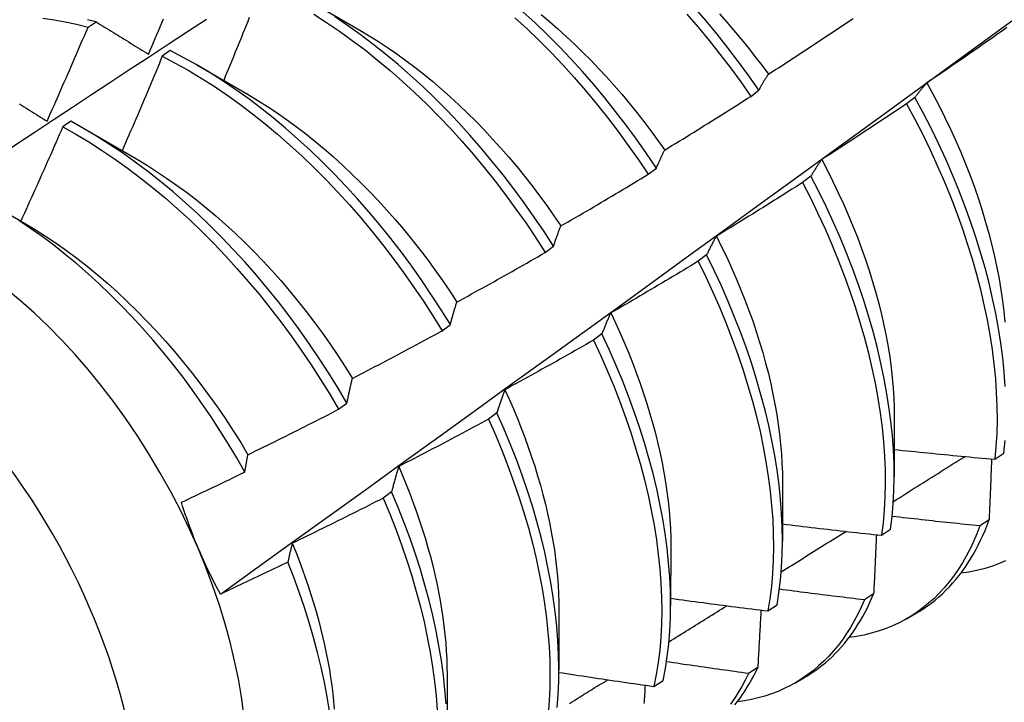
# Model space of a CAD drawing. Header units: inches. Extents: x 23 to 668, y 73 to 305.
# Tile 107 of 148: x 616.491 to 616.797, y 261.745 to 261.957. Entities that reach past the tile are written whole.
import ezdxf

# ---------------------------------------------------------------- set-up
doc = ezdxf.new("R2010")
doc.units = ezdxf.units.IN
doc.header["$MEASUREMENT"] = 0
doc.layers.add('Visible Edges(ANSI)', color=7, linetype='Continuous', lineweight=25)
doc.layers.add('Visible Tangent Edges(ANSI)', color=7, linetype='Continuous', lineweight=25)

msp = doc.modelspace()

# ---------------------------------------------------------------- linework, layer by layer
at = {"layer": 'Visible Edges(ANSI)'}
for p, q in [((616.58062, 261.96336), (616.59659, 261.95412)), ((616.51193, 261.95507), (616.51442, 261.95675)), ((616.53753, 261.94779), (616.53505, 261.94603)), ((616.54583, 261.94332), (616.56179, 261.93408)), ((616.71825, 261.93355), (616.7208, 261.9355)), ((616.76937, 261.9332), (616.76678, 261.93124)), ((616.50653, 261.92578), (616.50405, 261.92402)), ((616.51103, 261.92328), (616.52699, 261.91404)), ((616.6863, 261.90926), (616.68886, 261.9112)), ((616.73698, 261.90868), (616.73439, 261.90672)), ((616.48405, 261.89871), (616.49219, 261.894)), ((616.65427, 261.88491), (616.65684, 261.88686)), ((616.7045, 261.88414), (616.7019, 261.88217)), ((616.62216, 261.86051), (616.62473, 261.86246)), ((616.67192, 261.85957), (616.66931, 261.85761)), ((616.58996, 261.83607), (616.59254, 261.83802)), ((616.63924, 261.83499), (616.63662, 261.83302)), ((616.76294, 261.83349), (616.76291, 261.81503)), ((616.79424, 261.82052), (616.79705, 261.82242)), ((616.72814, 261.81345), (616.72812, 261.79499)), ((616.60646, 261.81039), (616.60383, 261.80842)), ((616.79245, 261.80161), (616.78958, 261.79976)), ((616.75897, 261.79684), (616.7618, 261.79873)), ((616.69334, 261.79341), (616.69332, 261.77495)), ((616.7565, 261.77856), (616.75362, 261.77672)), ((616.7236, 261.77326), (616.72643, 261.77514)), ((616.65854, 261.77337), (616.65852, 261.75491)), ((616.76679, 261.77085), (616.76958, 261.77245)), ((616.72043, 261.75562), (616.71754, 261.75379)), ((616.62374, 261.75333), (616.62372, 261.73488)), ((616.73199, 261.75081), (616.73478, 261.75241)), ((616.6881, 261.74977), (616.69094, 261.75164))]:
    msp.add_line(p, q, dxfattribs=at)
at = {"layer": 'Visible Edges(ANSI)', "flags": 128}
for points in [[(616.7208, 261.9355), (616.71768, 261.93995), (616.71447, 261.94434), (616.71117, 261.94865), (616.7078, 261.95288), (616.70436, 261.95702), (616.70084, 261.96107)], [(616.45336, 261.89459), (616.45932, 261.89856), (616.46529, 261.90253), (616.47125, 261.9065), (616.47722, 261.91046), (616.48318, 261.91441), (616.48915, 261.91836), (616.49512, 261.92231), (616.50108, 261.92625), (616.50705, 261.93019), (616.51302, 261.93412), (616.51899, 261.93805), (616.52496, 261.94198), (616.53094, 261.94589), (616.53691, 261.94981), (616.54288, 261.95372), (616.54886, 261.95763)], [(616.49789, 261.95789), (616.50135, 261.95739), (616.50485, 261.95676), (616.50837, 261.95598), (616.51193, 261.95507)], [(616.51442, 261.95675), (616.51178, 261.95743)], [(616.53079, 261.94667), (616.53131, 261.94789), (616.53183, 261.94911), (616.53234, 261.95033), (616.53286, 261.95155), (616.53338, 261.95278), (616.53389, 261.954), (616.53441, 261.95522), (616.53492, 261.95645), (616.53543, 261.95767)], [(616.56214, 261.95809), (616.56164, 261.95687), (616.56115, 261.95564), (616.56065, 261.95441), (616.56016, 261.95319), (616.55966, 261.95196), (616.55917, 261.95074), (616.55867, 261.94951), (616.55817, 261.94829), (616.55767, 261.94706), (616.55717, 261.94584), (616.55667, 261.94461), (616.55617, 261.94339), (616.55567, 261.94216), (616.55517, 261.94094), (616.55466, 261.93972), (616.55416, 261.93849)], [(616.5822, 261.95914), (616.58622, 261.95657), (616.59022, 261.95385), (616.5942, 261.95099), (616.59816, 261.94799), (616.60208, 261.94486), (616.60597, 261.94161), (616.60982, 261.93822), (616.61362, 261.93471), (616.61738, 261.93109), (616.62108, 261.92735), (616.62473, 261.92351), (616.62831, 261.91956), (616.63183, 261.91552), (616.63527, 261.91138), (616.63865, 261.90716), (616.64194, 261.90285), (616.64516, 261.89846), (616.64829, 261.89401), (616.65133, 261.88949), (616.65427, 261.88491)], [(616.65684, 261.88686), (616.65389, 261.89143), (616.65084, 261.89595), (616.6477, 261.9004), (616.64448, 261.90478), (616.64118, 261.90908), (616.6378, 261.9133), (616.63435, 261.91743), (616.63083, 261.92147), (616.62724, 261.92541), (616.62359, 261.92924), (616.61988, 261.93297), (616.61612, 261.93658), (616.61231, 261.94008), (616.60846, 261.94346), (616.60457, 261.94671), (616.60064, 261.94983), (616.59669, 261.95281), (616.59271, 261.95566), (616.5887, 261.95837)], [(616.64484, 261.95805), (616.64865, 261.95454), (616.6524, 261.95091), (616.6561, 261.94717), (616.65974, 261.94332), (616.66332, 261.93937), (616.66683, 261.93532), (616.67027, 261.93117), (616.67364, 261.92694), (616.67693, 261.92263), (616.68014, 261.91824), (616.68327, 261.91378), (616.6863, 261.90926)], [(616.68886, 261.9112), (616.68582, 261.91572), (616.68269, 261.92018), (616.67947, 261.92456), (616.67618, 261.92887), (616.6728, 261.93309), (616.66935, 261.93723), (616.66583, 261.94127), (616.66225, 261.94521), (616.6586, 261.94906), (616.6549, 261.95279), (616.65115, 261.95641), (616.64734, 261.95992)], [(616.65299, 261.95902), (616.65562, 261.95681), (616.65823, 261.95454), (616.66082, 261.9522), (616.66338, 261.9498), (616.66591, 261.94734), (616.66842, 261.94482), (616.67089, 261.94225), (616.67333, 261.93962), (616.67574, 261.93693), (616.67811, 261.93419), (616.68044, 261.93141), (616.68273, 261.92857), (616.68498, 261.9257), (616.68719, 261.92278), (616.68935, 261.91982), (616.69147, 261.91683)], [(616.69833, 261.95917), (616.70184, 261.95511), (616.70528, 261.95096), (616.70864, 261.94673), (616.71193, 261.94241), (616.71513, 261.93802), (616.71825, 261.93355)], [(616.70849, 261.95922), (616.71077, 261.95666), (616.71302, 261.95406), (616.71524, 261.95141), (616.71742, 261.94873), (616.71956, 261.946), (616.72167, 261.94324), (616.72373, 261.94044)], [(616.72373, 261.94044), (616.72484, 261.94115), (616.72594, 261.94186), (616.72705, 261.94257), (616.72815, 261.94329), (616.72926, 261.944), (616.73036, 261.94472), (616.73147, 261.94544), (616.73257, 261.94616), (616.73367, 261.94688), (616.73477, 261.9476), (616.73587, 261.94832), (616.73697, 261.94904), (616.73807, 261.94977), (616.73917, 261.95049), (616.74027, 261.95122), (616.74136, 261.95194), (616.74246, 261.95267), (616.74356, 261.9534), (616.74465, 261.95413), (616.74575, 261.95486), (616.74684, 261.95559), (616.74793, 261.95633), (616.74902, 261.95706), (616.75012, 261.95779)], [(616.49918, 261.92584), (616.49972, 261.92705), (616.50026, 261.92827), (616.5008, 261.92948), (616.50134, 261.9307), (616.50188, 261.93191), (616.50241, 261.93313), (616.50295, 261.93435), (616.50348, 261.93556), (616.50402, 261.93678), (616.50455, 261.938), (616.50508, 261.93921), (616.50562, 261.94043), (616.50615, 261.94165), (616.50668, 261.94287), (616.50721, 261.94409), (616.50773, 261.94531), (616.50826, 261.94652), (616.50879, 261.94774), (616.50931, 261.94896), (616.50984, 261.95018), (616.51036, 261.9514), (616.51089, 261.95262), (616.51141, 261.95385), (616.51193, 261.95507)], [(616.51442, 261.95675), (616.51509, 261.95634), (616.51576, 261.95592), (616.51644, 261.95551), (616.51711, 261.95509), (616.51779, 261.95467), (616.51846, 261.95426), (616.51914, 261.95384), (616.51982, 261.95342), (616.5205, 261.953), (616.52118, 261.95259), (616.52186, 261.95217), (616.52254, 261.95175), (616.52323, 261.95133), (616.52391, 261.9509), (616.52459, 261.95048), (616.52528, 261.95006), (616.52596, 261.94964), (616.52665, 261.94922), (616.52734, 261.94879), (616.52803, 261.94837), (616.52872, 261.94794), (616.52941, 261.94752), (616.5301, 261.94709), (616.53079, 261.94667)], [(616.55315, 261.77853), (616.56445, 261.78666), (616.57574, 261.79478), (616.58703, 261.80291), (616.5983, 261.81104), (616.60957, 261.81917), (616.62082, 261.82729), (616.63206, 261.83542), (616.6433, 261.84354), (616.65452, 261.85166), (616.66573, 261.85978), (616.67694, 261.8679), (616.68813, 261.87602), (616.69931, 261.88414), (616.71049, 261.89225), (616.72165, 261.90036), (616.73281, 261.90847), (616.74395, 261.91657), (616.75509, 261.92468), (616.76622, 261.93278), (616.77734, 261.94088), (616.78845, 261.94897), (616.79955, 261.95706)], [(616.79801, 261.95496), (616.79693, 261.9542), (616.79585, 261.95344), (616.79478, 261.95268), (616.7937, 261.95192), (616.79262, 261.95116), (616.79154, 261.95041), (616.79045, 261.94965), (616.78937, 261.9489), (616.78829, 261.94815), (616.78721, 261.94739), (616.78612, 261.94664), (616.78504, 261.94589), (616.78395, 261.94514), (616.78287, 261.94439), (616.78178, 261.94365), (616.78069, 261.9429), (616.77961, 261.94216), (616.77852, 261.94141), (616.77743, 261.94067), (616.77634, 261.93993), (616.77525, 261.93919), (616.77416, 261.93845), (616.77307, 261.93771)], [(616.59659, 261.95412), (616.59946, 261.95242), (616.60233, 261.95063), (616.60518, 261.94876), (616.60803, 261.9468), (616.61086, 261.94476), (616.61367, 261.94264), (616.61647, 261.94044), (616.61924, 261.93817), (616.62199, 261.93582), (616.62472, 261.93339), (616.62742, 261.9309), (616.63009, 261.92833), (616.63273, 261.9257), (616.63533, 261.92301), (616.6379, 261.92026), (616.64044, 261.91745), (616.64293, 261.91458), (616.64539, 261.91166), (616.6478, 261.90869), (616.65016, 261.90567), (616.65248, 261.90261), (616.65475, 261.8995), (616.65697, 261.89635), (616.65914, 261.89317)], [(616.53505, 261.94603), (616.53454, 261.94481), (616.53403, 261.94358), (616.53351, 261.94235), (616.533, 261.94112), (616.53249, 261.93989), (616.53197, 261.93866), (616.53146, 261.93743), (616.53094, 261.93621), (616.53042, 261.93498), (616.5299, 261.93375), (616.52938, 261.93252), (616.52886, 261.9313), (616.52834, 261.93007), (616.52782, 261.92885), (616.5273, 261.92762), (616.52678, 261.92639), (616.52625, 261.92517), (616.52573, 261.92394), (616.5252, 261.92272), (616.52468, 261.92149), (616.52415, 261.92027), (616.52362, 261.91905), (616.52309, 261.91782), (616.52257, 261.9166)], [(616.53505, 261.94603), (616.53909, 261.94393), (616.54313, 261.94166), (616.54716, 261.93925), (616.55118, 261.93668), (616.55519, 261.93397), (616.55917, 261.93112), (616.56313, 261.92814), (616.56705, 261.92502), (616.57094, 261.92176), (616.57479, 261.91839), (616.5786, 261.91489), (616.58236, 261.91127), (616.58606, 261.90754), (616.58971, 261.9037), (616.5933, 261.89976), (616.59682, 261.89572), (616.60027, 261.89159), (616.60365, 261.88737), (616.60695, 261.88307), (616.61017, 261.87869), (616.6133, 261.87424), (616.61635, 261.86972), (616.6193, 261.86514), (616.62216, 261.86051)], [(616.62473, 261.86246), (616.62187, 261.86709), (616.61891, 261.87166), (616.61586, 261.87618), (616.61272, 261.88062), (616.60949, 261.885), (616.60618, 261.88929), (616.6028, 261.89351), (616.59934, 261.89763), (616.59582, 261.90166), (616.59222, 261.9056), (616.58857, 261.90943), (616.58486, 261.91315), (616.5811, 261.91676), (616.57729, 261.92025), (616.57343, 261.92362), (616.56954, 261.92686), (616.56561, 261.92997), (616.56165, 261.93295), (616.55767, 261.93579), (616.55366, 261.93848), (616.54964, 261.94104), (616.54561, 261.94344), (616.54157, 261.94569), (616.53753, 261.94779)], [(616.7208, 261.9355), (616.72092, 261.93571), (616.72104, 261.93593), (616.72115, 261.93615), (616.72127, 261.93636), (616.72139, 261.93658), (616.72151, 261.93679), (616.72163, 261.937), (616.72175, 261.93721), (616.72187, 261.93742), (616.72199, 261.93763), (616.72211, 261.93784), (616.72223, 261.93805), (616.72235, 261.93825), (616.72248, 261.93846), (616.7226, 261.93866), (616.72272, 261.93886), (616.72285, 261.93906), (616.72297, 261.93926), (616.7231, 261.93946), (616.72322, 261.93966), (616.72335, 261.93985), (616.72348, 261.94005), (616.7236, 261.94024), (616.72373, 261.94044)], [(616.77307, 261.93771), (616.7729, 261.93753), (616.77274, 261.93735), (616.77259, 261.93718), (616.77243, 261.937), (616.77227, 261.93682), (616.77211, 261.93664), (616.77195, 261.93645), (616.7718, 261.93627), (616.77164, 261.93609), (616.77149, 261.9359), (616.77133, 261.93572), (616.77118, 261.93553), (616.77102, 261.93534), (616.77087, 261.93515), (616.77072, 261.93496), (616.77057, 261.93477), (616.77041, 261.93458), (616.77026, 261.93438), (616.77011, 261.93419), (616.76996, 261.93399), (616.76981, 261.93379), (616.76967, 261.9336), (616.76952, 261.9334), (616.76937, 261.9332)], [(616.77307, 261.93771), (616.77501, 261.93415), (616.77689, 261.93057), (616.77869, 261.92698), (616.78042, 261.92337), (616.78206, 261.91974), (616.78364, 261.91612), (616.78513, 261.91248), (616.78654, 261.90885), (616.78787, 261.90522), (616.78912, 261.9016), (616.79029, 261.89799), (616.79137, 261.89439), (616.79238, 261.8908), (616.7933, 261.88724), (616.79413, 261.8837), (616.79488, 261.88019), (616.79555, 261.87671), (616.79612, 261.87327), (616.79661, 261.86986), (616.79702, 261.8665), (616.79733, 261.86318)], [(616.56178, 261.93408), (616.56479, 261.93229), (616.56778, 261.9304), (616.57077, 261.92842), (616.57375, 261.92634), (616.5767, 261.92418), (616.57964, 261.92193), (616.58256, 261.91959), (616.58546, 261.91717), (616.58834, 261.91468), (616.59118, 261.9121), (616.59399, 261.90946), (616.59678, 261.90674), (616.59952, 261.90395), (616.60223, 261.90109), (616.6049, 261.89818), (616.60753, 261.8952), (616.61011, 261.89216), (616.61265, 261.88906), (616.61514, 261.88591), (616.61757, 261.88271), (616.61995, 261.87947), (616.62227, 261.87617), (616.62453, 261.87284), (616.62674, 261.86946)], [(616.69147, 261.91683), (616.69259, 261.91751), (616.69371, 261.9182), (616.69484, 261.91888), (616.69596, 261.91957), (616.69708, 261.92026), (616.6982, 261.92095), (616.69932, 261.92164), (616.70044, 261.92234), (616.70155, 261.92303), (616.70267, 261.92372), (616.70379, 261.92442), (616.7049, 261.92512), (616.70602, 261.92581), (616.70713, 261.92651), (616.70825, 261.92721), (616.70936, 261.92791), (616.71048, 261.92861), (616.71159, 261.92932), (616.7127, 261.93002), (616.71381, 261.93073), (616.71492, 261.93143), (616.71603, 261.93214), (616.71714, 261.93285), (616.71825, 261.93355)], [(616.79748, 261.84322), (616.79716, 261.84762), (616.79671, 261.8521), (616.79612, 261.85664), (616.7954, 261.86124), (616.79455, 261.86589), (616.79356, 261.87059), (616.79245, 261.87533), (616.7912, 261.8801), (616.78982, 261.88491), (616.78832, 261.88973), (616.78669, 261.89457), (616.78494, 261.89943), (616.78306, 261.90429), (616.78107, 261.90914), (616.77895, 261.91399), (616.77672, 261.91883), (616.77438, 261.92365), (616.77193, 261.92844), (616.76937, 261.9332)], [(616.49054, 261.93118), (616.4912, 261.93077), (616.49186, 261.93036), (616.49252, 261.92996), (616.49319, 261.92955), (616.49385, 261.92914), (616.49451, 261.92873), (616.49518, 261.92832), (616.49584, 261.9279), (616.49651, 261.92749), (616.49717, 261.92708), (616.49784, 261.92667), (616.49851, 261.92625), (616.49918, 261.92584)], [(616.76678, 261.93124), (616.76569, 261.9305), (616.76459, 261.92977), (616.7635, 261.92903), (616.7624, 261.9283), (616.76131, 261.92757), (616.76021, 261.92684), (616.75911, 261.92611), (616.75801, 261.92538), (616.75691, 261.92465), (616.75581, 261.92392), (616.75471, 261.9232), (616.75361, 261.92247), (616.75251, 261.92175), (616.75141, 261.92103), (616.7503, 261.92031), (616.7492, 261.91958), (616.7481, 261.91887), (616.74699, 261.91815), (616.74589, 261.91743), (616.74478, 261.91671), (616.74367, 261.916), (616.74256, 261.91528), (616.74146, 261.91457), (616.74035, 261.91386)], [(616.76678, 261.93124), (616.76934, 261.92648), (616.77178, 261.92168), (616.77411, 261.91686), (616.77633, 261.91203), (616.77844, 261.90718), (616.78042, 261.90232), (616.78229, 261.89746), (616.78403, 261.89261), (616.78565, 261.88776), (616.78715, 261.88294), (616.78851, 261.87814), (616.78975, 261.87337), (616.79086, 261.86863), (616.79183, 261.86394), (616.79268, 261.85929), (616.79339, 261.85469), (616.79396, 261.85016), (616.79441, 261.84569), (616.79471, 261.84129), (616.79489, 261.83696), (616.79493, 261.83272), (616.79483, 261.82856), (616.7946, 261.82449), (616.79424, 261.82052)], [(616.50405, 261.92402), (616.50352, 261.92279), (616.50298, 261.92156), (616.50245, 261.92034), (616.50191, 261.91912), (616.50137, 261.91789), (616.50083, 261.91667), (616.5003, 261.91544), (616.49976, 261.91422), (616.49921, 261.913), (616.49867, 261.91177), (616.49813, 261.91055), (616.49759, 261.90933), (616.49704, 261.90811), (616.4965, 261.90689), (616.49595, 261.90566), (616.49541, 261.90444), (616.49486, 261.90322), (616.49431, 261.902), (616.49376, 261.90078), (616.49321, 261.89956), (616.49266, 261.89834), (616.49211, 261.89712), (616.49156, 261.89591), (616.49101, 261.89469)], [(616.50405, 261.92402), (616.50809, 261.92176), (616.51213, 261.91935), (616.51615, 261.9168), (616.52015, 261.9141), (616.52413, 261.91126), (616.52809, 261.90828), (616.53202, 261.90516), (616.53591, 261.90192), (616.53977, 261.89855), (616.54358, 261.89506), (616.54734, 261.89145), (616.55105, 261.88772), (616.5547, 261.88389), (616.55829, 261.87996), (616.56182, 261.87593), (616.56527, 261.8718), (616.56865, 261.86758), (616.57196, 261.86329), (616.57518, 261.85891), (616.57832, 261.85446), (616.58137, 261.84995), (616.58433, 261.84537), (616.5872, 261.84074), (616.58996, 261.83607)], [(616.59254, 261.83802), (616.58977, 261.8427), (616.5869, 261.84732), (616.58393, 261.85189), (616.58087, 261.8564), (616.57773, 261.86085), (616.5745, 261.86522), (616.57119, 261.86951), (616.5678, 261.87372), (616.56434, 261.87784), (616.56081, 261.88186), (616.55721, 261.88579), (616.55355, 261.88961), (616.54984, 261.89333), (616.54608, 261.89693), (616.54226, 261.90041), (616.53841, 261.90377), (616.53451, 261.90701), (616.53058, 261.91011), (616.52662, 261.91308), (616.52263, 261.91591), (616.51863, 261.9186), (616.51461, 261.92114), (616.51057, 261.92354), (616.50653, 261.92578)], [(616.68886, 261.9112), (616.68896, 261.91145), (616.68907, 261.9117), (616.68917, 261.91194), (616.68928, 261.91218), (616.68938, 261.91243), (616.68949, 261.91267), (616.6896, 261.91291), (616.6897, 261.91315), (616.68981, 261.91339), (616.68992, 261.91362), (616.69002, 261.91386), (616.69013, 261.91409), (616.69024, 261.91433), (616.69035, 261.91456), (616.69046, 261.91479), (616.69057, 261.91502), (616.69068, 261.91525), (616.69079, 261.91548), (616.6909, 261.91571), (616.69102, 261.91593), (616.69113, 261.91616), (616.69124, 261.91638), (616.69135, 261.9166), (616.69147, 261.91683)], [(616.52699, 261.91404), (616.53013, 261.91217), (616.53327, 261.91019), (616.53639, 261.90811), (616.5395, 261.90593), (616.5426, 261.90366), (616.54567, 261.9013), (616.54872, 261.89884), (616.55174, 261.89629), (616.55473, 261.89366), (616.55769, 261.89094), (616.56062, 261.88814), (616.56351, 261.88527), (616.56635, 261.88231), (616.56915, 261.87928), (616.57191, 261.87618), (616.57462, 261.87302), (616.57728, 261.86979), (616.57988, 261.8665), (616.58243, 261.86315), (616.58492, 261.85976), (616.58735, 261.85631), (616.58972, 261.85282), (616.59203, 261.84929), (616.59426, 261.84571)], [(616.74035, 261.91386), (616.7402, 261.91365), (616.74006, 261.91345), (616.73991, 261.91324), (616.73976, 261.91304), (616.73962, 261.91283), (616.73948, 261.91262), (616.73933, 261.91241), (616.73919, 261.9122), (616.73905, 261.91199), (616.73891, 261.91177), (616.73877, 261.91156), (616.73863, 261.91135), (616.73849, 261.91113), (616.73835, 261.91091), (616.73821, 261.91069), (616.73807, 261.91047), (616.73793, 261.91025), (616.73779, 261.91003), (616.73766, 261.90981), (616.73752, 261.90959), (616.73739, 261.90936), (616.73725, 261.90914), (616.73712, 261.90891), (616.73698, 261.90868)], [(616.74035, 261.91386), (616.74214, 261.91043), (616.74386, 261.907), (616.74551, 261.90354), (616.7471, 261.90008), (616.74862, 261.89661), (616.75006, 261.89314), (616.75144, 261.88967), (616.75274, 261.8862), (616.75396, 261.88273), (616.75512, 261.87927), (616.75619, 261.87583), (616.7572, 261.8724), (616.75812, 261.86899), (616.75896, 261.86559), (616.75973, 261.86223), (616.76041, 261.85889), (616.76101, 261.85558), (616.76153, 261.8523), (616.76197, 261.84906), (616.76233, 261.84586), (616.7626, 261.8427), (616.7628, 261.83958), (616.76291, 261.83651), (616.76294, 261.83349)], [(616.65914, 261.89317), (616.66028, 261.89382), (616.66141, 261.89448), (616.66255, 261.89514), (616.66369, 261.89581), (616.66483, 261.89647), (616.66596, 261.89713), (616.6671, 261.8978), (616.66823, 261.89846), (616.66937, 261.89913), (616.6705, 261.8998), (616.67163, 261.90047), (616.67276, 261.90114), (616.6739, 261.90181), (616.67503, 261.90248), (616.67616, 261.90315), (616.67729, 261.90383), (616.67842, 261.9045), (616.67954, 261.90518), (616.68067, 261.90586), (616.6818, 261.90653), (616.68293, 261.90721), (616.68405, 261.90789), (616.68518, 261.90857), (616.6863, 261.90926)], [(616.7618, 261.79873), (616.76228, 261.80261), (616.76262, 261.8066), (616.76284, 261.81068), (616.76291, 261.81485), (616.76286, 261.8191), (616.76267, 261.82344), (616.76234, 261.82785), (616.76188, 261.83233), (616.76128, 261.83687), (616.76056, 261.84148), (616.75969, 261.84613), (616.7587, 261.85083), (616.75758, 261.85557), (616.75632, 261.86035), (616.75494, 261.86515), (616.75343, 261.86998), (616.75179, 261.87482), (616.75003, 261.87968), (616.74815, 261.88454), (616.74615, 261.88939), (616.74403, 261.89424), (616.74179, 261.89908), (616.73944, 261.90389), (616.73698, 261.90868)], [(616.73439, 261.90672), (616.73328, 261.90601), (616.73217, 261.9053), (616.73105, 261.90459), (616.72994, 261.90389), (616.72883, 261.90318), (616.72771, 261.90248), (616.7266, 261.90178), (616.72548, 261.90107), (616.72437, 261.90037), (616.72325, 261.89967), (616.72213, 261.89897), (616.72101, 261.89828), (616.71989, 261.89758), (616.71878, 261.89688), (616.71766, 261.89619), (616.71653, 261.8955), (616.71541, 261.8948), (616.71429, 261.89411), (616.71317, 261.89342), (616.71205, 261.89273), (616.71092, 261.89204), (616.7098, 261.89135), (616.70867, 261.89067), (616.70755, 261.88998)], [(616.73439, 261.90672), (616.73684, 261.90193), (616.73918, 261.89711), (616.74141, 261.89227), (616.74352, 261.88742), (616.74551, 261.88257), (616.74738, 261.87771), (616.74913, 261.87286), (616.75076, 261.86801), (616.75226, 261.86319), (616.75364, 261.85838), (616.75488, 261.85361), (616.756, 261.84887), (616.75698, 261.84417), (616.75783, 261.83952), (616.75855, 261.83493), (616.75913, 261.83039), (616.75958, 261.82591), (616.7599, 261.82151), (616.76008, 261.81718), (616.76013, 261.81293), (616.76004, 261.80876), (616.75982, 261.80469), (616.75946, 261.80072), (616.75897, 261.79684)], [(616.56074, 261.81654), (616.55825, 261.82091), (616.55567, 261.82524), (616.553, 261.82952), (616.55025, 261.83374), (616.54741, 261.83791), (616.5445, 261.84202), (616.5415, 261.84606), (616.53845, 261.85001), (616.53532, 261.85389), (616.53214, 261.85767), (616.5289, 261.86136), (616.5256, 261.86496), (616.52226, 261.86845), (616.51886, 261.87185), (616.51541, 261.87513), (616.51193, 261.87831), (616.5084, 261.88138), (616.50484, 261.88433), (616.50125, 261.88716), (616.49764, 261.88985), (616.49401, 261.89241), (616.49037, 261.89484)], [(616.49219, 261.894), (616.49547, 261.89205), (616.49874, 261.88998), (616.502, 261.88781), (616.50524, 261.88552), (616.50845, 261.88313), (616.51165, 261.88064), (616.51482, 261.87804), (616.51796, 261.87535), (616.52106, 261.87256), (616.52413, 261.86968), (616.52717, 261.86671), (616.53016, 261.86366), (616.5331, 261.86053), (616.536, 261.85732), (616.53885, 261.85404), (616.54164, 261.8507), (616.54438, 261.84729), (616.54706, 261.84382), (616.54968, 261.84029), (616.55223, 261.83671), (616.55471, 261.83308), (616.55712, 261.8294), (616.55946, 261.82569), (616.56172, 261.82193)], [(616.65684, 261.88686), (616.65693, 261.88713), (616.65702, 261.88741), (616.65711, 261.88768), (616.65721, 261.88795), (616.6573, 261.88822), (616.65739, 261.88849), (616.65748, 261.88876), (616.65758, 261.88903), (616.65767, 261.8893), (616.65777, 261.88956), (616.65786, 261.88983), (616.65796, 261.89009), (616.65805, 261.89035), (616.65815, 261.89062), (616.65825, 261.89088), (616.65834, 261.89113), (616.65844, 261.89139), (616.65854, 261.89165), (616.65864, 261.8919), (616.65874, 261.89216), (616.65884, 261.89241), (616.65894, 261.89267), (616.65904, 261.89292), (616.65914, 261.89317)], [(616.70755, 261.88998), (616.70742, 261.88975), (616.70728, 261.88952), (616.70715, 261.88929), (616.70702, 261.88905), (616.70689, 261.88882), (616.70676, 261.88858), (616.70663, 261.88834), (616.7065, 261.8881), (616.70637, 261.88786), (616.70624, 261.88762), (616.70611, 261.88738), (616.70599, 261.88714), (616.70586, 261.88689), (616.70573, 261.88665), (616.70561, 261.8864), (616.70548, 261.88615), (616.70536, 261.88591), (616.70523, 261.88566), (616.70511, 261.88541), (616.70499, 261.88516), (616.70486, 261.8849), (616.70474, 261.88465), (616.70462, 261.88439), (616.7045, 261.88414)], [(616.70755, 261.88998), (616.70919, 261.8867), (616.71076, 261.88341), (616.71228, 261.88011), (616.71373, 261.87681), (616.71511, 261.8735), (616.71643, 261.87019), (616.71768, 261.86689), (616.71887, 261.86358), (616.71998, 261.86029), (616.72102, 261.857), (616.72199, 261.85373), (616.72289, 261.85047), (616.72373, 261.84723), (616.72449, 261.84401), (616.72517, 261.84081), (616.72579, 261.83764), (616.72633, 261.83449), (616.72681, 261.83137), (616.72721, 261.82829), (616.72754, 261.82524), (616.72779, 261.82223), (616.72798, 261.81926), (616.72809, 261.81633), (616.72812, 261.81345)], [(616.62674, 261.86946), (616.62789, 261.87009), (616.62904, 261.87073), (616.6302, 261.87136), (616.63135, 261.87199), (616.6325, 261.87263), (616.63365, 261.87327), (616.6348, 261.8739), (616.63595, 261.87454), (616.6371, 261.87518), (616.63825, 261.87582), (616.6394, 261.87647), (616.64055, 261.87711), (616.6417, 261.87775), (616.64284, 261.8784), (616.64399, 261.87904), (616.64513, 261.87969), (616.64628, 261.88034), (616.64742, 261.88099), (616.64857, 261.88164), (616.64971, 261.88229), (616.65085, 261.88294), (616.65199, 261.8836), (616.65313, 261.88425), (616.65427, 261.88491)], [(616.72643, 261.77514), (616.72703, 261.77892), (616.7275, 261.78281), (616.72784, 261.7868), (616.72805, 261.79088), (616.72812, 261.79506), (616.72805, 261.79932), (616.72785, 261.80366), (616.72752, 261.80807), (616.72705, 261.81256), (616.72645, 261.81711), (616.72571, 261.82171), (616.72484, 261.82637), (616.72384, 261.83107), (616.72271, 261.83582), (616.72144, 261.84059), (616.72005, 261.8454), (616.71854, 261.85023), (616.71689, 261.85507), (616.71512, 261.85993), (616.71323, 261.86478), (616.71122, 261.86964), (616.7091, 261.87449), (616.70686, 261.87932), (616.7045, 261.88414)], [(616.7019, 261.88217), (616.70077, 261.88149), (616.69964, 261.88081), (616.69851, 261.88013), (616.69738, 261.87945), (616.69625, 261.87877), (616.69512, 261.8781), (616.69399, 261.87742), (616.69286, 261.87675), (616.69173, 261.87607), (616.69059, 261.8754), (616.68946, 261.87473), (616.68833, 261.87406), (616.68719, 261.87339), (616.68605, 261.87272), (616.68492, 261.87205), (616.68378, 261.87138), (616.68264, 261.87072), (616.68151, 261.87005), (616.68037, 261.86939), (616.67923, 261.86873), (616.67809, 261.86807), (616.67695, 261.86741), (616.67581, 261.86675), (616.67467, 261.86609)], [(616.7019, 261.88217), (616.70424, 261.87736), (616.70648, 261.87252), (616.7086, 261.86767), (616.7106, 261.86282), (616.71248, 261.85796), (616.71424, 261.8531), (616.71587, 261.84826), (616.71738, 261.84343), (616.71876, 261.83863), (616.72001, 261.83385), (616.72114, 261.82911), (616.72213, 261.82441), (616.72299, 261.81976), (616.72371, 261.81516), (616.7243, 261.81061), (616.72476, 261.80614), (616.72509, 261.80173), (616.72528, 261.79739), (616.72533, 261.79314), (616.72525, 261.78897), (616.72504, 261.78489), (616.72469, 261.78091), (616.72421, 261.77703), (616.7236, 261.77326)], [(616.62473, 261.86246), (616.62481, 261.86277), (616.62489, 261.86307), (616.62497, 261.86337), (616.62505, 261.86367), (616.62513, 261.86397), (616.62521, 261.86427), (616.62529, 261.86457), (616.62538, 261.86487), (616.62546, 261.86516), (616.62554, 261.86546), (616.62562, 261.86575), (616.62571, 261.86604), (616.62579, 261.86633), (616.62587, 261.86662), (616.62596, 261.86691), (616.62604, 261.8672), (616.62613, 261.86749), (616.62621, 261.86777), (616.6263, 261.86806), (616.62639, 261.86834), (616.62647, 261.86862), (616.62656, 261.8689), (616.62665, 261.86918), (616.62674, 261.86946)], [(616.67467, 261.86609), (616.67455, 261.86583), (616.67443, 261.86557), (616.67431, 261.86531), (616.67419, 261.86505), (616.67407, 261.86478), (616.67395, 261.86452), (616.67384, 261.86425), (616.67372, 261.86398), (616.6736, 261.86372), (616.67349, 261.86345), (616.67337, 261.86318), (616.67326, 261.86291), (616.67314, 261.86264), (616.67303, 261.86236), (616.67292, 261.86209), (616.6728, 261.86181), (616.67269, 261.86154), (616.67258, 261.86126), (616.67247, 261.86098), (616.67236, 261.8607), (616.67225, 261.86042), (616.67214, 261.86014), (616.67203, 261.85986), (616.67192, 261.85957)], [(616.67467, 261.86609), (616.67615, 261.86296), (616.67758, 261.85982), (616.67895, 261.85668), (616.68027, 261.85353), (616.68152, 261.85039), (616.68271, 261.84724), (616.68384, 261.8441), (616.68491, 261.84096), (616.68592, 261.83783), (616.68687, 261.83471), (616.68776, 261.8316), (616.68858, 261.82851), (616.68934, 261.82544), (616.69003, 261.82238), (616.69066, 261.81935), (616.69123, 261.81634), (616.69173, 261.81335), (616.69216, 261.8104), (616.69253, 261.80748), (616.69283, 261.80458), (616.69306, 261.80173), (616.69323, 261.79891), (616.69333, 261.79613), (616.69335, 261.7934)], [(616.59426, 261.84571), (616.59543, 261.84632), (616.5966, 261.84692), (616.59777, 261.84753), (616.59894, 261.84814), (616.6001, 261.84875), (616.60127, 261.84936), (616.60243, 261.84997), (616.6036, 261.85058), (616.60476, 261.85119), (616.60593, 261.85181), (616.60709, 261.85242), (616.60825, 261.85304), (616.60942, 261.85365), (616.61058, 261.85427), (616.61174, 261.85489), (616.6129, 261.85551), (616.61406, 261.85613), (616.61522, 261.85675), (616.61638, 261.85738), (616.61753, 261.858), (616.61869, 261.85863), (616.61985, 261.85925), (616.62101, 261.85988), (616.62216, 261.86051)], [(616.69094, 261.75164), (616.69167, 261.75532), (616.69227, 261.75911), (616.69273, 261.763), (616.69306, 261.767), (616.69325, 261.77109), (616.69332, 261.77527), (616.69324, 261.77953), (616.69304, 261.78388), (616.69269, 261.7883), (616.69222, 261.79279), (616.69161, 261.79734), (616.69086, 261.80195), (616.68999, 261.80661), (616.68898, 261.81131), (616.68784, 261.81606), (616.68657, 261.82084), (616.68517, 261.82565), (616.68364, 261.83048), (616.68199, 261.83532), (616.68022, 261.84018), (616.67832, 261.84503), (616.6763, 261.84989), (616.67417, 261.85474), (616.67192, 261.85957)], [(616.66931, 261.85761), (616.66817, 261.85695), (616.66702, 261.8563), (616.66588, 261.85564), (616.66473, 261.85499), (616.66359, 261.85434), (616.66244, 261.85369), (616.66129, 261.85304), (616.66014, 261.8524), (616.659, 261.85175), (616.65785, 261.8511), (616.6567, 261.85046), (616.65555, 261.84982), (616.6544, 261.84917), (616.65324, 261.84853), (616.65209, 261.84789), (616.65094, 261.84725), (616.64979, 261.84662), (616.64863, 261.84598), (616.64748, 261.84534), (616.64632, 261.84471), (616.64517, 261.84407), (616.64401, 261.84344), (616.64286, 261.84281), (616.6417, 261.84218)], [(616.66931, 261.85761), (616.67155, 261.85277), (616.67368, 261.84792), (616.67568, 261.84307), (616.67757, 261.83821), (616.67934, 261.83335), (616.68098, 261.82851), (616.68249, 261.82368), (616.68388, 261.81887), (616.68514, 261.8141), (616.68627, 261.80935), (616.68727, 261.80465), (616.68814, 261.79999), (616.68887, 261.79539), (616.68947, 261.79084), (616.68994, 261.78636), (616.69027, 261.78195), (616.69047, 261.77761), (616.69053, 261.77335), (616.69046, 261.76917), (616.69025, 261.76509), (616.68991, 261.7611), (616.68944, 261.75722), (616.68884, 261.75344), (616.6881, 261.74977)], [(616.59254, 261.83802), (616.59261, 261.83836), (616.59268, 261.83869), (616.59274, 261.83902), (616.59281, 261.83935), (616.59288, 261.83968), (616.59295, 261.84001), (616.59302, 261.84033), (616.59309, 261.84066), (616.59316, 261.84098), (616.59323, 261.84131), (616.5933, 261.84163), (616.59338, 261.84195), (616.59345, 261.84227), (616.59352, 261.84259), (616.59359, 261.84291), (616.59367, 261.84322), (616.59374, 261.84354), (616.59381, 261.84385), (616.59389, 261.84417), (616.59396, 261.84448), (616.59404, 261.84479), (616.59411, 261.8451), (616.59419, 261.84541), (616.59426, 261.84571)], [(616.6417, 261.84218), (616.64159, 261.84189), (616.64148, 261.8416), (616.64138, 261.84131), (616.64127, 261.84102), (616.64116, 261.84073), (616.64106, 261.84044), (616.64095, 261.84015), (616.64085, 261.83985), (616.64074, 261.83955), (616.64064, 261.83926), (616.64054, 261.83896), (616.64044, 261.83866), (616.64033, 261.83836), (616.64023, 261.83806), (616.64013, 261.83776), (616.64003, 261.83745), (616.63993, 261.83715), (616.63983, 261.83684), (616.63973, 261.83654), (616.63963, 261.83623), (616.63953, 261.83592), (616.63943, 261.83561), (616.63934, 261.8353), (616.63924, 261.83499)], [(616.6417, 261.84218), (616.64305, 261.8392), (616.64434, 261.83622), (616.64559, 261.83323), (616.64678, 261.83024), (616.64791, 261.82726), (616.649, 261.82428), (616.65002, 261.8213), (616.65099, 261.81833), (616.65191, 261.81537), (616.65277, 261.81242), (616.65357, 261.80949), (616.65431, 261.80657), (616.65499, 261.80366), (616.65561, 261.80078), (616.65617, 261.79792), (616.65667, 261.79508), (616.65712, 261.79226), (616.6575, 261.78947), (616.65782, 261.78671), (616.65808, 261.78398), (616.65829, 261.78127), (616.65843, 261.77861), (616.65851, 261.77597), (616.65854, 261.77338)], [(616.56172, 261.82193), (616.5629, 261.82251), (616.56408, 261.82309), (616.56526, 261.82366), (616.56645, 261.82424), (616.56763, 261.82483), (616.56881, 261.82541), (616.56999, 261.82599), (616.57117, 261.82658), (616.57235, 261.82716), (616.57352, 261.82775), (616.5747, 261.82833), (616.57588, 261.82892), (616.57706, 261.82951), (616.57823, 261.8301), (616.57941, 261.83069), (616.58058, 261.83129), (616.58176, 261.83188), (616.58293, 261.83247), (616.5841, 261.83307), (616.58528, 261.83367), (616.58645, 261.83427), (616.58762, 261.83486), (616.58879, 261.83546), (616.58996, 261.83607)], [(616.65795, 261.7432), (616.65828, 261.7472), (616.65846, 261.75129), (616.65852, 261.75548), (616.65844, 261.75975), (616.65822, 261.7641), (616.65787, 261.76852), (616.65739, 261.77302), (616.65677, 261.77757), (616.65602, 261.78218), (616.65513, 261.78685), (616.65412, 261.79155), (616.65297, 261.7963), (616.65169, 261.80108), (616.65028, 261.80589), (616.64875, 261.81072), (616.64709, 261.81557), (616.64531, 261.82042), (616.6434, 261.82528), (616.64138, 261.83014), (616.63924, 261.83499)], [(616.63662, 261.83302), (616.63546, 261.83239), (616.6343, 261.83177), (616.63314, 261.83114), (616.63198, 261.83052), (616.63082, 261.82989), (616.62966, 261.82927), (616.6285, 261.82865), (616.62733, 261.82803), (616.62617, 261.82741), (616.625, 261.82679), (616.62384, 261.82618), (616.62267, 261.82556), (616.62151, 261.82495), (616.62034, 261.82433), (616.61917, 261.82372), (616.61801, 261.82311), (616.61684, 261.8225), (616.61567, 261.82189), (616.6145, 261.82128), (616.61333, 261.82068), (616.61216, 261.82007), (616.61099, 261.81947), (616.60982, 261.81886), (616.60865, 261.81826)], [(616.63662, 261.83302), (616.63875, 261.82817), (616.64077, 261.82331), (616.64266, 261.81846), (616.64444, 261.8136), (616.64609, 261.80876), (616.64761, 261.80393), (616.64901, 261.79912), (616.65027, 261.79434), (616.65141, 261.7896), (616.65242, 261.78489), (616.65329, 261.78023), (616.65404, 261.77562), (616.65464, 261.77107), (616.65512, 261.76659), (616.65546, 261.76217), (616.65566, 261.75782), (616.65573, 261.75356), (616.65567, 261.74938), (616.65547, 261.74529), (616.65514, 261.7413)], [(616.79705, 261.82242), (616.79741, 261.8264)], [(616.76292, 261.82355), (616.76423, 261.82342), (616.76553, 261.82328), (616.76683, 261.82315), (616.76814, 261.82302), (616.76944, 261.82288), (616.77074, 261.82275), (616.77205, 261.82262), (616.77335, 261.82249), (616.77466, 261.82236), (616.77596, 261.82223), (616.77727, 261.8221), (616.77857, 261.82198), (616.77987, 261.82185), (616.78118, 261.82173), (616.78248, 261.8216), (616.78379, 261.82148), (616.78509, 261.82136), (616.7864, 261.82124), (616.78771, 261.82111), (616.78901, 261.82099), (616.79032, 261.82087), (616.79162, 261.82076), (616.79293, 261.82064), (616.79424, 261.82052)], [(616.56074, 261.81654), (616.56078, 261.81677), (616.56082, 261.817), (616.56086, 261.81723), (616.5609, 261.81746), (616.56094, 261.81768), (616.56098, 261.81791), (616.56102, 261.81814), (616.56106, 261.81837), (616.5611, 261.81859), (616.56114, 261.81882), (616.56118, 261.81904), (616.56122, 261.81927), (616.56126, 261.81949), (616.5613, 261.81972), (616.56134, 261.81994), (616.56138, 261.82016), (616.56142, 261.82039), (616.56147, 261.82061), (616.56151, 261.82083), (616.56155, 261.82105), (616.56159, 261.82127), (616.56163, 261.82149), (616.56167, 261.82171), (616.56172, 261.82193)], [(616.76267, 261.80738), (616.7636, 261.80796), (616.76453, 261.80854), (616.76545, 261.80912), (616.76638, 261.80971), (616.7673, 261.81029), (616.76823, 261.81087), (616.76915, 261.81146), (616.77008, 261.81204), (616.771, 261.81262), (616.77192, 261.81321), (616.77285, 261.81379), (616.77377, 261.81437), (616.7747, 261.81496), (616.77562, 261.81554), (616.77655, 261.81612), (616.77747, 261.81671), (616.7784, 261.81729), (616.77932, 261.81787), (616.78024, 261.81846), (616.78117, 261.81904), (616.78209, 261.81963), (616.78302, 261.82021), (616.78394, 261.82079), (616.78486, 261.82138)], [(616.79323, 261.82061), (616.7932, 261.81983), (616.79317, 261.81904), (616.79314, 261.81825), (616.79311, 261.81746), (616.79307, 261.81668), (616.79304, 261.81589), (616.79301, 261.8151), (616.79298, 261.81431), (616.79295, 261.81352), (616.79292, 261.81273), (616.79288, 261.81194), (616.79285, 261.81114), (616.79282, 261.81035), (616.79279, 261.80956), (616.79275, 261.80877), (616.79272, 261.80797), (616.79269, 261.80718), (616.79265, 261.80639), (616.79262, 261.80559), (616.79259, 261.8048), (616.79255, 261.804), (616.79252, 261.8032), (616.79248, 261.80241), (616.79245, 261.80161)], [(616.54099, 261.80711), (616.54182, 261.80749), (616.54264, 261.80788), (616.54347, 261.80827), (616.54429, 261.80866), (616.54512, 261.80905), (616.54594, 261.80944), (616.54677, 261.80983), (616.54759, 261.81022), (616.54842, 261.81061), (616.54924, 261.811), (616.55006, 261.81139), (616.55089, 261.81178), (616.55171, 261.81218), (616.55253, 261.81257), (616.55335, 261.81297), (616.55418, 261.81336), (616.555, 261.81376), (616.55582, 261.81415), (616.55664, 261.81455), (616.55746, 261.81494), (616.55828, 261.81534), (616.5591, 261.81574), (616.55992, 261.81614), (616.56074, 261.81654)], [(616.60865, 261.81826), (616.60855, 261.81794), (616.60845, 261.81763), (616.60836, 261.81731), (616.60826, 261.81699), (616.60817, 261.81667), (616.60807, 261.81635), (616.60798, 261.81603), (616.60789, 261.81571), (616.60779, 261.81538), (616.6077, 261.81506), (616.60761, 261.81473), (616.60752, 261.8144), (616.60743, 261.81407), (616.60734, 261.81374), (616.60725, 261.81341), (616.60716, 261.81308), (616.60707, 261.81275), (616.60698, 261.81241), (616.60689, 261.81208), (616.6068, 261.81174), (616.60672, 261.81141), (616.60663, 261.81107), (616.60654, 261.81073), (616.60646, 261.81039)], [(616.60865, 261.81826), (616.60986, 261.81544), (616.61102, 261.81262), (616.61213, 261.8098), (616.6132, 261.80698), (616.61421, 261.80416), (616.61517, 261.80135), (616.61609, 261.79854), (616.61695, 261.79575), (616.61776, 261.79296), (616.61852, 261.79018), (616.61923, 261.78741), (616.61989, 261.78466), (616.62049, 261.78193), (616.62105, 261.77921), (616.62155, 261.77651), (616.622, 261.77383), (616.6224, 261.77118), (616.62274, 261.76855), (616.62304, 261.76594), (616.62328, 261.76336), (616.62347, 261.76081), (616.6236, 261.75828), (616.62368, 261.75579), (616.62371, 261.75334)], [(616.62341, 261.74432), (616.62305, 261.74875), (616.62256, 261.75325), (616.62193, 261.7578), (616.62117, 261.76242), (616.62028, 261.76708), (616.61925, 261.7718), (616.6181, 261.77655), (616.61681, 261.78133), (616.6154, 261.78614), (616.61386, 261.79097), (616.61219, 261.79582), (616.6104, 261.80067), (616.60849, 261.80553), (616.60646, 261.81039)], [(616.60383, 261.80842), (616.60266, 261.80782), (616.60148, 261.80722), (616.60031, 261.80662), (616.59913, 261.80603), (616.59796, 261.80543), (616.59678, 261.80484), (616.5956, 261.80425), (616.59442, 261.80365), (616.59325, 261.80306), (616.59207, 261.80247), (616.59089, 261.80189), (616.58971, 261.8013), (616.58853, 261.80071), (616.58734, 261.80013), (616.58616, 261.79954), (616.58498, 261.79896), (616.5838, 261.79838), (616.58261, 261.7978), (616.58143, 261.79722), (616.58025, 261.79664), (616.57906, 261.79606), (616.57788, 261.79548), (616.57669, 261.79491), (616.5755, 261.79433)], [(616.60383, 261.80842), (616.60585, 261.80356), (616.60776, 261.7987), (616.60954, 261.79385), (616.61119, 261.789), (616.61272, 261.78417), (616.61413, 261.77936), (616.6154, 261.77458), (616.61655, 261.76984), (616.61756, 261.76513), (616.61845, 261.76047), (616.6192, 261.75586), (616.61981, 261.7513), (616.6203, 261.74681), (616.62064, 261.74239)], [(616.55315, 261.77853), (616.55253, 261.77965), (616.55193, 261.78079), (616.55133, 261.78192), (616.55075, 261.78307), (616.55017, 261.78422), (616.54961, 261.78537), (616.54905, 261.78653), (616.5485, 261.7877), (616.54796, 261.78887), (616.54743, 261.79005), (616.54691, 261.79124), (616.5464, 261.79243), (616.5459, 261.79363), (616.54541, 261.79483), (616.54492, 261.79604), (616.54445, 261.79725), (616.54399, 261.79847), (616.54353, 261.79969), (616.54308, 261.80091), (616.54265, 261.80214), (616.54222, 261.80338), (616.5418, 261.80461), (616.54139, 261.80586), (616.54099, 261.80711)], [(616.78958, 261.79976), (616.78844, 261.79988), (616.7873, 261.79999), (616.78616, 261.80011), (616.78503, 261.80023), (616.78389, 261.80034), (616.78275, 261.80046), (616.78161, 261.80058), (616.78047, 261.8007), (616.77934, 261.80082), (616.7782, 261.80094), (616.77706, 261.80106), (616.77592, 261.80118), (616.77479, 261.80131), (616.77365, 261.80143), (616.77251, 261.80156), (616.77138, 261.80168), (616.77024, 261.80181), (616.7691, 261.80193), (616.76797, 261.80206), (616.76683, 261.80219), (616.7657, 261.80232), (616.76456, 261.80244), (616.76342, 261.80257), (616.76229, 261.8027)], [(616.76958, 261.77245), (616.77085, 261.77321), (616.77209, 261.77401), (616.77331, 261.77485), (616.77451, 261.77574), (616.77567, 261.77667), (616.77682, 261.77763), (616.77793, 261.77864), (616.77902, 261.77969), (616.78008, 261.78078), (616.78111, 261.7819), (616.78212, 261.78307), (616.78309, 261.78428), (616.78404, 261.78552), (616.78496, 261.7868), (616.78584, 261.78812), (616.7867, 261.78948), (616.78753, 261.79087), (616.78833, 261.7923), (616.78909, 261.79377), (616.78983, 261.79527), (616.79053, 261.7968), (616.7912, 261.79837), (616.79184, 261.79997), (616.79245, 261.80161)], [(616.72774, 261.78545), (616.72858, 261.78598), (616.72942, 261.7865), (616.73026, 261.78703), (616.7311, 261.78755), (616.73194, 261.78808), (616.73277, 261.7886), (616.73361, 261.78913), (616.73445, 261.78965), (616.73529, 261.79018), (616.73613, 261.7907), (616.73696, 261.79123), (616.7378, 261.79175), (616.73864, 261.79228), (616.73948, 261.7928), (616.74032, 261.79333), (616.74115, 261.79385), (616.74199, 261.79438), (616.74283, 261.7949), (616.74367, 261.79543), (616.7445, 261.79595), (616.74534, 261.79648), (616.74618, 261.79701), (616.74702, 261.79753), (616.74785, 261.79806)], [(616.72812, 261.80036), (616.7294, 261.80021), (616.73069, 261.80005), (616.73197, 261.7999), (616.73326, 261.79974), (616.73454, 261.79959), (616.73583, 261.79944), (616.73711, 261.79929), (616.7384, 261.79914), (616.73968, 261.79899), (616.74097, 261.79884), (616.74225, 261.79869), (616.74354, 261.79854), (616.74482, 261.7984), (616.74611, 261.79825), (616.74739, 261.79811), (616.74868, 261.79796), (616.74997, 261.79782), (616.75125, 261.79768), (616.75254, 261.79754), (616.75383, 261.7974), (616.75511, 261.79726), (616.7564, 261.79712), (616.75769, 261.79698), (616.75897, 261.79684)], [(616.78958, 261.79976), (616.78863, 261.7973), (616.78762, 261.79491), (616.78653, 261.7926), (616.78537, 261.79038), (616.78413, 261.78823), (616.78283, 261.78617), (616.78146, 261.7842), (616.78002, 261.78231), (616.77852, 261.78051), (616.77694, 261.77881), (616.77531, 261.77719), (616.77361, 261.77567), (616.77185, 261.77424), (616.77003, 261.7729), (616.76815, 261.77166), (616.76622, 261.77052), (616.76423, 261.76948), (616.76218, 261.76853), (616.76008, 261.76769), (616.75793, 261.76694), (616.75573, 261.7663), (616.75349, 261.76575), (616.7512, 261.76531), (616.74886, 261.76497)], [(616.75738, 261.79701), (616.75735, 261.79625), (616.75731, 261.79548), (616.75728, 261.79472), (616.75724, 261.79395), (616.75721, 261.79319), (616.75717, 261.79242), (616.75713, 261.79165), (616.7571, 261.79089), (616.75706, 261.79012), (616.75702, 261.78935), (616.75699, 261.78858), (616.75695, 261.78781), (616.75691, 261.78705), (616.75688, 261.78628), (616.75684, 261.78551), (616.7568, 261.78474), (616.75676, 261.78396), (616.75673, 261.78319), (616.75669, 261.78242), (616.75665, 261.78165), (616.75661, 261.78088), (616.75657, 261.7801), (616.75654, 261.77933), (616.7565, 261.77856)], [(616.5755, 261.79433), (616.57544, 261.7941), (616.57539, 261.79386), (616.57533, 261.79362), (616.57527, 261.79338), (616.57521, 261.79314), (616.57515, 261.7929), (616.57509, 261.79267), (616.57504, 261.79242), (616.57498, 261.79218), (616.57492, 261.79194), (616.57487, 261.7917), (616.57481, 261.79146), (616.57475, 261.79122), (616.5747, 261.79097), (616.57464, 261.79073), (616.57459, 261.79048), (616.57453, 261.79024), (616.57447, 261.78999), (616.57442, 261.78975), (616.57436, 261.7895), (616.57431, 261.78925), (616.57426, 261.78901), (616.5742, 261.78876), (616.57415, 261.78851)], [(616.5755, 261.79433), (616.57658, 261.79167), (616.57762, 261.78901), (616.57862, 261.78635), (616.57957, 261.78369), (616.58048, 261.78104), (616.58134, 261.77839), (616.58216, 261.77575), (616.58293, 261.77312), (616.58366, 261.7705), (616.58434, 261.76789), (616.58498, 261.76529), (616.58557, 261.7627), (616.58612, 261.76013), (616.58662, 261.75758), (616.58707, 261.75505), (616.58747, 261.75253), (616.58783, 261.75004), (616.58814, 261.74757), (616.5884, 261.74512), (616.58861, 261.7427)], [(616.79761, 261.78885), (616.79542, 261.78793), (616.79317, 261.78712), (616.79087, 261.78643), (616.78852, 261.78584), (616.78611, 261.78537), (616.78366, 261.78501)], [(616.57415, 261.78851), (616.57328, 261.78809), (616.5724, 261.78766), (616.57153, 261.78724), (616.57066, 261.78682), (616.56979, 261.7864), (616.56891, 261.78598), (616.56804, 261.78556), (616.56716, 261.78515), (616.56629, 261.78473), (616.56542, 261.78431), (616.56454, 261.78389), (616.56367, 261.78348), (616.56279, 261.78306), (616.56192, 261.78265), (616.56104, 261.78223), (616.56016, 261.78182), (616.55929, 261.78141), (616.55841, 261.78099), (616.55753, 261.78058), (616.55666, 261.78017), (616.55578, 261.77976), (616.5549, 261.77935), (616.55402, 261.77894), (616.55315, 261.77853)], [(616.58712, 261.74202), (616.58638, 261.74656), (616.58551, 261.75112), (616.58452, 261.75573), (616.5834, 261.76036), (616.58216, 261.76501), (616.58079, 261.76969), (616.57931, 261.77438), (616.57771, 261.77908), (616.57599, 261.78379), (616.57415, 261.78851)], [(616.75362, 261.77672), (616.75251, 261.77685), (616.75141, 261.77698), (616.75031, 261.77711), (616.74921, 261.77725), (616.7481, 261.77738), (616.747, 261.77751), (616.7459, 261.77765), (616.7448, 261.77778), (616.74369, 261.77792), (616.74259, 261.77805), (616.74149, 261.77819), (616.74039, 261.77833), (616.73929, 261.77847), (616.73819, 261.77861), (616.73709, 261.77875), (616.73599, 261.77889), (616.73488, 261.77903), (616.73378, 261.77917), (616.73268, 261.77931), (616.73158, 261.77945), (616.73048, 261.7796), (616.72938, 261.77974), (616.72828, 261.77989), (616.72718, 261.78003)], [(616.69332, 261.77722), (616.69458, 261.77705), (616.69584, 261.77688), (616.6971, 261.7767), (616.69836, 261.77653), (616.69962, 261.77636), (616.70088, 261.77619), (616.70214, 261.77602), (616.7034, 261.77585), (616.70466, 261.77569), (616.70592, 261.77552), (616.70718, 261.77535), (616.70844, 261.77519), (616.70971, 261.77502), (616.71097, 261.77486), (616.71223, 261.77469), (616.71349, 261.77453), (616.71475, 261.77437), (616.71602, 261.77421), (616.71728, 261.77405), (616.71854, 261.77389), (616.71981, 261.77373), (616.72107, 261.77357), (616.72233, 261.77341), (616.7236, 261.77326)], [(616.75362, 261.77672), (616.75264, 261.77447), (616.75159, 261.77229), (616.75048, 261.77018), (616.74931, 261.76815), (616.74808, 261.7662), (616.74678, 261.76432), (616.74542, 261.76252), (616.744, 261.7608), (616.74252, 261.75916), (616.74099, 261.7576), (616.73939, 261.75613), (616.73774, 261.75474), (616.73604, 261.75344), (616.73428, 261.75222), (616.73247, 261.75109), (616.73061, 261.75005), (616.7287, 261.74909), (616.72675, 261.74822), (616.72474, 261.74745), (616.72269, 261.74676), (616.7206, 261.74617), (616.71846, 261.74566), (616.71628, 261.74525), (616.71406, 261.74493)], [(616.73478, 261.75241), (616.73595, 261.75311), (616.7371, 261.75385), (616.73823, 261.75462), (616.73934, 261.75542), (616.74043, 261.75626), (616.74149, 261.75714), (616.74253, 261.75805), (616.74355, 261.759), (616.74455, 261.75998), (616.74552, 261.76099), (616.74646, 261.76204), (616.74739, 261.76312), (616.74829, 261.76423), (616.74916, 261.76538), (616.75001, 261.76655), (616.75084, 261.76776), (616.75164, 261.76901), (616.75241, 261.77028), (616.75316, 261.77158), (616.75388, 261.77292), (616.75457, 261.77428), (616.75524, 261.77568), (616.75588, 261.7771), (616.7565, 261.77856)], [(616.69279, 261.76367), (616.69355, 261.76414), (616.6943, 261.76461), (616.69505, 261.76507), (616.6958, 261.76554), (616.69655, 261.766), (616.6973, 261.76647), (616.69805, 261.76694), (616.6988, 261.7674), (616.69955, 261.76787), (616.7003, 261.76834), (616.70105, 261.76881), (616.7018, 261.76927), (616.70255, 261.76974), (616.7033, 261.77021), (616.70405, 261.77067), (616.7048, 261.77114), (616.70555, 261.77161), (616.7063, 261.77207), (616.70705, 261.77254), (616.7078, 261.77301), (616.70855, 261.77348), (616.7093, 261.77394), (616.71005, 261.77441), (616.7108, 261.77488)], [(616.72143, 261.77352), (616.72139, 261.77278), (616.72135, 261.77204), (616.72131, 261.7713), (616.72127, 261.77056), (616.72123, 261.76981), (616.72119, 261.76907), (616.72115, 261.76832), (616.7211, 261.76758), (616.72106, 261.76684), (616.72102, 261.76609), (616.72098, 261.76534), (616.72094, 261.7646), (616.7209, 261.76385), (616.72086, 261.76311), (616.72082, 261.76236), (616.72077, 261.76161), (616.72073, 261.76086), (616.72069, 261.76012), (616.72065, 261.75937), (616.7206, 261.75862), (616.72056, 261.75787), (616.72052, 261.75712), (616.72048, 261.75637), (616.72043, 261.75562)], [(616.71754, 261.75379), (616.71648, 261.75394), (616.71541, 261.75408), (616.71435, 261.75423), (616.71328, 261.75437), (616.71222, 261.75452), (616.71116, 261.75467), (616.71009, 261.75482), (616.70903, 261.75497), (616.70796, 261.75512), (616.7069, 261.75527), (616.70584, 261.75542), (616.70477, 261.75557), (616.70371, 261.75572), (616.70265, 261.75587), (616.70158, 261.75603), (616.70052, 261.75618), (616.69946, 261.75633), (616.69839, 261.75649), (616.69733, 261.75664), (616.69627, 261.7568), (616.69521, 261.75696), (616.69414, 261.75711), (616.69308, 261.75727), (616.69202, 261.75743)], [(616.71333, 261.74399), (616.71414, 261.74504), (616.71493, 261.74611), (616.71569, 261.74721), (616.71643, 261.74833), (616.71715, 261.74948), (616.71785, 261.75066), (616.71853, 261.75186), (616.71919, 261.75309), (616.71982, 261.75434), (616.72043, 261.75562)], [(616.65851, 261.75414), (616.65975, 261.75395), (616.66098, 261.75376), (616.66221, 261.75357), (616.66344, 261.75338), (616.66467, 261.7532), (616.6659, 261.75301), (616.66713, 261.75282), (616.66836, 261.75264), (616.6696, 261.75245), (616.67083, 261.75227), (616.67206, 261.75209), (616.67329, 261.7519), (616.67453, 261.75172), (616.67576, 261.75154), (616.67699, 261.75136), (616.67823, 261.75118), (616.67946, 261.751), (616.68069, 261.75082), (616.68193, 261.75064), (616.68316, 261.75047), (616.6844, 261.75029), (616.68563, 261.75012), (616.68687, 261.74994), (616.6881, 261.74977)], [(616.71754, 261.75379), (616.71654, 261.75175), (616.71548, 261.74977), (616.71436, 261.74786), (616.71318, 261.74602), (616.71195, 261.74424)], [(616.6618, 261.74448), (616.66247, 261.74489), (616.66313, 261.7453), (616.66379, 261.74571), (616.66445, 261.74612), (616.66511, 261.74653), (616.66577, 261.74694), (616.66643, 261.74734), (616.6671, 261.74775), (616.66776, 261.74816), (616.66842, 261.74857), (616.66908, 261.74898), (616.66974, 261.74939), (616.6704, 261.7498), (616.67106, 261.75021), (616.67173, 261.75061), (616.67239, 261.75102), (616.67305, 261.75143), (616.67371, 261.75184)], [(616.68536, 261.75015), (616.68532, 261.74944), (616.68527, 261.74872), (616.68523, 261.748), (616.68518, 261.74728), (616.68514, 261.74655), (616.68509, 261.74583), (616.68505, 261.74511), (616.685, 261.74439)]]:
    msp.add_lwpolyline(points, dxfattribs=at)
at = {"layer": 'Visible Edges(ANSI)'}
msp.add_ellipse((616.46871, 261.77865), major_axis=(-0.06537, 0.11352), ratio=0.578093, start_param=3.141593, end_param=6.283185, dxfattribs=at)
at = {"layer": 'Visible Tangent Edges(ANSI)'}
msp.add_ellipse((616.43531, 261.75941), major_axis=(0.06537, -0.11352), ratio=0.578093, start_param=0, end_param=3.141593, dxfattribs=at)

doc.saveas('drawing.dxf')
